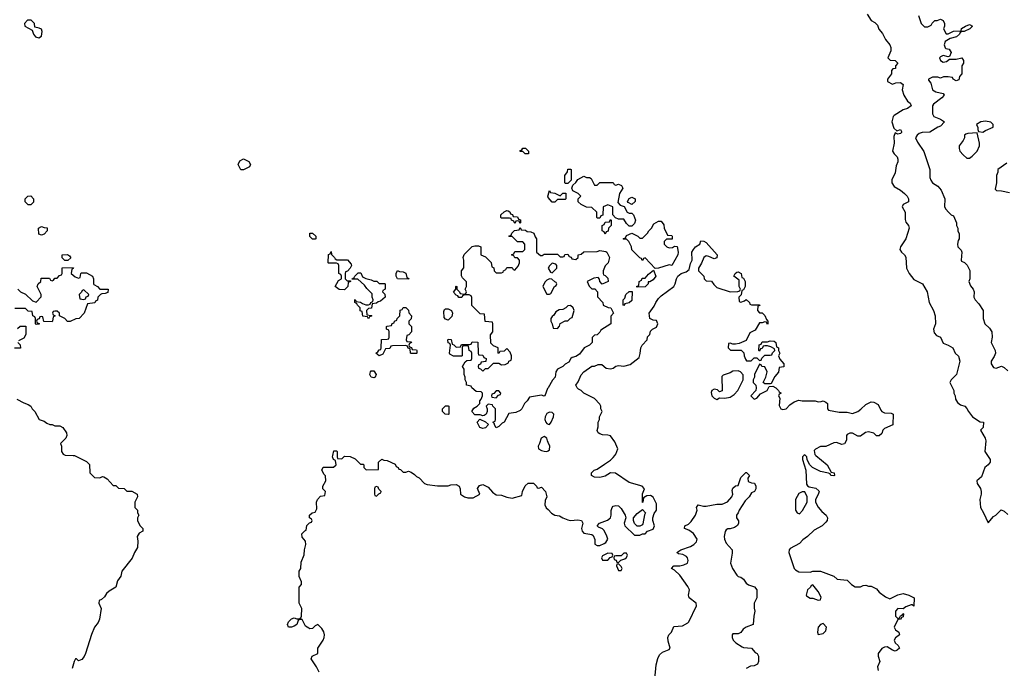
# Model space of a CAD drawing. Header units: inches. Extents: x 2601682 to 2755810, y 449311 to 584050.
# Tile 210 of 256: x 2636027 to 2643431, y 518399 to 523278. Entities that reach past the tile are written whole.
import ezdxf

# ---------------------------------------------------------------- set-up
doc = ezdxf.new("R2010")
doc.units = ezdxf.units.IN
doc.header["$MEASUREMENT"] = 0
for name, color, linetype in [('C6531', 7, 'Continuous'), ('C6532', 7, 'Continuous'), ('C6541', 7, 'Continuous'), ('C6542', 7, 'Continuous')]:
    doc.layers.add(name, color=color, linetype=linetype)

msp = doc.modelspace()

# ---------------------------------------------------------------- linework, layer by layer
at = {"layer": 'C6531', "color": 2, "elevation": 30}
for points in [[(2636428, 520000), (2636439.6, 519999.6), (2636530, 519954), (2636551.6, 519931.6), (2636554, 519870), (2636590, 519834), (2636630, 519832), (2636650, 519842), (2636659.6, 519839.6), (2636683.6, 519823.6), (2636730, 519774), (2636750, 519774), (2636770, 519754), (2636811.6, 519751.6), (2636832.7, 519732.7), (2636870, 519732), (2636911.3, 519710), (2636912, 519690), (2636894, 519650), (2636894, 519610), (2636914, 519590), (2636914, 519570), (2636922, 519550), (2636912, 519530), (2636912, 519510), (2636930, 519474), (2636954, 519450), (2636952, 519430), (2636925.4, 519414.6), (2636911.3, 519390), (2636916.3, 519356.3), (2636912.5, 519307.5), (2636890.8, 519270), (2636873.2, 519226.8), (2636796, 519130), (2636786.4, 519093.6), (2636763.5, 519056.5), (2636751, 519010), (2636700.7, 518979.3), (2636678.8, 518961.2), (2636663.6, 518936.4), (2636642, 518918), (2636624.7, 518910), (2636622, 518890), (2636638.8, 518850), (2636627.7, 518770), (2636616.1, 518743.9), (2636590, 518708.7), (2636566, 518654), (2636523, 518510), (2636512.3, 518487.7), (2636493.4, 518466.6), (2636470, 518455.3), (2636455.3, 518470), (2636446, 518470), (2636436, 518450), (2636422, 518398)], [(2638278, 518370), (2638258, 518410), (2638218, 518470), (2638226, 518490), (2638268, 518512), (2638268, 518550), (2638308.7, 518610), (2638315.3, 518630), (2638319, 518650), (2638312.9, 518672.9), (2638298.6, 518698.6), (2638270, 518728), (2638250, 518718), (2638230, 518698), (2638210, 518695.3), (2638200.2, 518700.2), (2638176.4, 518716.4), (2638150, 518766), (2638130, 518766), (2638122, 518758), (2638112, 518730), (2638090, 518715.3), (2638071, 518709), (2638049.4, 518709.4), (2638042, 518730), (2638048, 518750), (2638070, 518772), (2638090, 518778), (2638110, 518772), (2638127.3, 518772.7), (2638142, 518778), (2638147.3, 518792.7), (2638148, 518850), (2638128, 518890), (2638128, 519010), (2638146, 519030), (2638146, 519050), (2638128.9, 519088.9), (2638128.7, 519130), (2638142, 519150), (2638143.1, 519196.9), (2638167.3, 519252.7), (2638168, 519290), (2638178, 519330), (2638176.4, 519356.4), (2638150, 519386), (2638148, 519410), (2638170, 519434), (2638182, 519438), (2638187.3, 519472.7), (2638207.3, 519492.7), (2638222, 519498), (2638226, 519510), (2638222, 519522), (2638206, 519530), (2638206, 519550), (2638226, 519570), (2638250, 519574), (2638260.4, 519599.6), (2638258, 519650), (2638266, 519670), (2638290, 519694), (2638322, 519698), (2638326, 519730), (2638306, 519750), (2638306, 519770), (2638328, 519810), (2638327.3, 519847.3), (2638316.4, 519856.4), (2638298, 519890), (2638308.4, 519911.6), (2638387.3, 519912.7), (2638406, 519930), (2638402, 519962), (2638386, 519970), (2638378, 519990), (2638380.7, 520000)], [(2638414, 520000), (2638414, 519990), (2638418, 519978), (2638450, 519974), (2638470, 519994), (2638511.6, 519991.6), (2638550, 519974), (2638590, 519934), (2638610, 519934), (2638614, 519930), (2638614, 519910), (2638632.7, 519892.7), (2638726, 519894), (2638726, 519950), (2638750, 519971.3), (2638764.7, 519964.7), (2638790, 519962), (2638850, 519934), (2638858, 519918), (2638874, 519910), (2638878, 519898), (2638890, 519894), (2638910, 519874), (2638930, 519874), (2638950, 519882), (2638970, 519874), (2638996.9, 519856.9), (2639010, 519842), (2639030, 519832), (2639072, 519790), (2639090, 519781), (2639170, 519771), (2639250, 519771), (2639270, 519778.8), (2639310, 519781), (2639331.3, 519770), (2639338, 519750), (2639342, 519710), (2639372, 519690), (2639397.2, 519682.8), (2639437.2, 519682.8), (2639486, 519710), (2639468.4, 519751.6), (2639484.7, 519775.3), (2639510, 519782), (2639550, 519762), (2639583.5, 519723.5), (2639610, 519704.7), (2639650, 519701), (2639690, 519686), (2639730, 519678), (2639802, 519698), (2639808, 519730), (2639828.9, 519771.1), (2639850, 519792), (2639890, 519792), (2639914, 519770), (2639918, 519758), (2639930, 519754), (2639950, 519762), (2639982, 519730), (2639991, 519690), (2639978.8, 519661.2), (2639976, 519630), (2639986.8, 519606.8), (2640000, 519592.7)]]:
    msp.add_lwpolyline(points, dxfattribs=at)
msp.add_lwpolyline([(2638710, 519766), (2638698, 519762), (2638694, 519750), (2638694, 519710), (2638698, 519698), (2638710, 519694), (2638727.3, 519712.7), (2638742, 519718), (2638746, 519730), (2638727.3, 519747.3), (2638722, 519762)], close=True, dxfattribs=at)
at = {"layer": 'C6532', "color": 2}
for points, elevation in [([(2636114, 523274), (2636086.4, 523273.6), (2636062, 523250), (2636064.7, 523230), (2636119.8, 523199.8), (2636131, 523170), (2636146.8, 523150), (2636170, 523141), (2636190, 523154), (2636195.3, 523190), (2636190, 523206), (2636174.6, 523214.6), (2636142, 523222), (2636138, 523250)], 34), ([(2639850, 522268), (2639828.4, 522268.4), (2639810, 522286), (2639790, 522286), (2639788.4, 522291.6), (2639802, 522298), (2639810, 522312), (2639830, 522312), (2639854, 522290), (2639854, 522270)], 30), ([(2637710, 522148.7), (2637688.9, 522148.9), (2637668.7, 522190), (2637683.1, 522216.9), (2637710, 522231.3), (2637750, 522211.3), (2637762, 522190), (2637754, 522170)], 30), ([(2636090, 521886), (2636068.4, 521908.4), (2636068.4, 521931.6), (2636088.4, 521951.6), (2636110, 521952), (2636132, 521930), (2636130, 521906), (2636110, 521886)], 30), ([(2639790, 521746), (2639782, 521762), (2639770, 521766), (2639758, 521762), (2639750, 521746), (2639742, 521762), (2639726, 521770), (2639722, 521782), (2639710, 521786), (2639650, 521786), (2639646, 521790), (2639646, 521810), (2639670, 521834), (2639690, 521842), (2639699.6, 521839.6), (2639712.7, 521832.7), (2639718, 521818), (2639732.7, 521812.7), (2639738, 521798), (2639770, 521794), (2639778, 521778), (2639792.7, 521772.7), (2639794, 521750)], 30), ([(2636190, 521658), (2636170, 521666), (2636168.9, 521711.1), (2636190, 521722), (2636210, 521714), (2636232.7, 521712.7), (2636234, 521690), (2636210, 521666)], 30), ([(2638250, 521628), (2638228.4, 521628.4), (2638210, 521646), (2638208.9, 521671.1), (2638230, 521672), (2638254, 521650), (2638254, 521630)], 30), ([(2636390, 521466), (2636367.3, 521467.3), (2636347.3, 521487.3), (2636346, 521510), (2636387.3, 521512.7), (2636402, 521502), (2636412, 521488)], 30), ([(2638490, 521314), (2638514, 521314), (2638514, 521310), (2638498, 521302), (2638494, 521270), (2638470, 521246), (2638428.4, 521248.4), (2638398, 521270), (2638423.1, 521316.9), (2638446, 521330), (2638446, 521350), (2638442, 521362), (2638426, 521370), (2638426, 521430), (2638422, 521442), (2638410, 521446), (2638350, 521446), (2638346, 521450), (2638348.4, 521511.6), (2638362, 521518), (2638370, 521534), (2638372.7, 521512.7), (2638394, 521490), (2638398, 521478), (2638412.7, 521472.7), (2638491.1, 521471.1), (2638519.6, 521439.6), (2638522, 521430), (2638511.6, 521408.4), (2638492.7, 521387.3), (2638478, 521382), (2638474, 521370), (2638474, 521330)], 30), ([(2638950, 521326), (2638868, 521328), (2638858, 521350), (2638858, 521370), (2638867.3, 521392.7), (2638883.6, 521383.6), (2638910, 521382), (2638931.1, 521371.1), (2638938, 521338), (2638952, 521332)], 30), ([(2638730, 521294), (2638770, 521294), (2638774, 521290), (2638774, 521250), (2638758, 521242), (2638754, 521230), (2638772.7, 521212.7), (2638774, 521190), (2638739.6, 521160.4), (2638723.6, 521156.4), (2638710, 521146), (2638678, 521142), (2638672.7, 521107.3), (2638650, 521106), (2638634, 521090), (2638638, 521058), (2638670, 521054), (2638674, 521050), (2638658, 521042), (2638650, 521028), (2638642, 521042), (2638607.3, 521047.3), (2638602, 521082), (2638588.4, 521088.4), (2638586, 521110), (2638566, 521130), (2638562, 521142), (2638546, 521150), (2638546, 521170), (2638550, 521174), (2638558, 521158), (2638590, 521154), (2638603.6, 521143.6), (2638630, 521134), (2638650, 521134), (2638662, 521138), (2638668, 521152), (2638682, 521158), (2638686, 521170), (2638678, 521190), (2638676.4, 521216.4), (2638636.4, 521256.4), (2638620.4, 521280.4), (2638570, 521326), (2638526, 521326), (2638526, 521330), (2638542, 521338), (2638546, 521350), (2638572.7, 521372.7), (2638592.7, 521372.7), (2638604.7, 521344.7), (2638630, 521331.3), (2638670, 521322), (2638690, 521312), (2638711.6, 521311.6)], 30), ([(2636510, 521246), (2636498, 521242), (2636492.7, 521227.3), (2636474, 521210), (2636478, 521178), (2636510, 521174), (2636522, 521178), (2636527.3, 521192.7), (2636542, 521198), (2636546, 521210)], 30), ([(2638970, 520766), (2638966, 520770), (2638962, 520802), (2638948, 520808), (2638942, 520822), (2638927.3, 520827.3), (2638830, 520826), (2638818, 520822), (2638810, 520806), (2638778, 520802), (2638756.9, 520763.1), (2638730, 520748.7), (2638706, 520770), (2638720.4, 520779.6), (2638730, 520794), (2638742, 520798), (2638746, 520810), (2638747.3, 520872.7), (2638790, 520874), (2638802, 520878), (2638806, 520890), (2638806, 520930), (2638802, 520942), (2638786, 520950), (2638786, 520970), (2638790, 520974), (2638822, 520978), (2638827.3, 520992.7), (2638842, 520998), (2638846, 521010), (2638862, 521018), (2638866, 521030), (2638886, 521050), (2638887.3, 521092.7), (2638902, 521098), (2638910, 521114), (2638930, 521114), (2638950, 521094), (2638952.7, 521072.7), (2638972, 521050), (2638971.6, 521028.4), (2638954, 521010), (2638954, 520990), (2638974, 520970), (2638974, 520930), (2638952.7, 520907.3), (2638938, 520902), (2638934, 520870), (2638938, 520858), (2638970, 520854), (2638974, 520850), (2638958, 520842), (2638954, 520830), (2638958, 520818), (2638972, 520812), (2638978, 520798), (2639010, 520794), (2639014, 520790), (2639014, 520770), (2639010, 520766)], 30), ([(2639250, 521018), (2639230, 521026), (2639218, 521038), (2639216.4, 521083.6), (2639222, 521098), (2639230, 521102), (2639250, 521102), (2639274, 521090), (2639282, 521070), (2639275.3, 521044.7)], 30), ([(2638690, 520585.1), (2638670, 520589.6), (2638659.5, 520610), (2638664, 520630), (2638670, 520636), (2638690, 520636), (2638707.3, 520610), (2638698.8, 520590)], 30), ([(2639630, 520486), (2639610, 520486), (2639592.7, 520467.3), (2639578, 520462), (2639574, 520450), (2639578, 520438), (2639610, 520434), (2639627.3, 520452.7), (2639642, 520458), (2639646, 520470)], 30), ([(2639250, 520308), (2639226, 520310), (2639206, 520330), (2639206, 520350), (2639230, 520374), (2639250, 520374), (2639254, 520370), (2639254, 520310)], 30), ([(2639510, 520204), (2639488, 520210), (2639468, 520250), (2639487.3, 520272.7), (2639530, 520254), (2639552.7, 520232.7), (2639530, 520209)], 30)]:
    msp.add_lwpolyline(points, close=True, dxfattribs=dict(at, elevation=elevation))
for points, elevation in [([(2640000, 521942), (2639998, 521950), (2640000, 521957.3)], 30), ([(2640000, 520508), (2639997.1, 520502.9), (2639976, 520450), (2639970, 520445.2), (2639950, 520454), (2639861, 520439), (2639842, 520410), (2639822, 520390), (2639802, 520350), (2639790, 520338), (2639756.9, 520323.1), (2639704.7, 520315.3), (2639671.3, 520250), (2639656, 520244), (2639630, 520218), (2639610, 520208.7), (2639598, 520230), (2639598, 520238), (2639586, 520250), (2639602, 520258), (2639606, 520270), (2639606, 520350), (2639586, 520370), (2639582, 520382), (2639550, 520386), (2639534, 520370), (2639542, 520350), (2639542, 520330), (2639534, 520310), (2639519.6, 520300.4), (2639510, 520298), (2639490, 520306), (2639450, 520306), (2639428, 520330), (2639443.1, 520356.9), (2639466, 520370), (2639486, 520390), (2639486, 520410), (2639496.4, 520423.6), (2639506, 520450), (2639506, 520470), (2639498, 520478), (2639460.4, 520480.4), (2639426, 520510), (2639422, 520522), (2639388, 520528), (2639388, 520550), (2639378, 520570), (2639378, 520590), (2639368.7, 520610), (2639368.4, 520648.4), (2639358, 520670), (2639376.4, 520703.6), (2639390, 520714), (2639422, 520718), (2639426, 520730), (2639426, 520770), (2639422, 520782), (2639406, 520790), (2639402, 520822), (2639390, 520826), (2639358, 520822), (2639354, 520810), (2639354, 520750), (2639350, 520746), (2639288.4, 520748.4), (2639262, 520762), (2639258, 520770), (2639266, 520830), (2639262, 520842), (2639248.4, 520848.4), (2639246, 520870), (2639250, 520874), (2639272, 520872), (2639278, 520838), (2639292.7, 520832.7), (2639310, 520814), (2639342, 520818), (2639350, 520834), (2639410, 520834), (2639422, 520838), (2639430, 520854), (2639472.7, 520852.7), (2639474, 520770), (2639478, 520758), (2639510, 520754), (2639518, 520738), (2639534, 520730), (2639532.7, 520707.3), (2639498, 520702), (2639492.7, 520687.3), (2639478, 520682), (2639474, 520670), (2639478, 520658), (2639492.7, 520652.7), (2639510, 520634), (2639530, 520654), (2639550, 520654), (2639590, 520694), (2639630, 520694), (2639650, 520682), (2639676.4, 520683.6), (2639702, 520698), (2639706, 520710), (2639722, 520718), (2639726, 520730), (2639726, 520750), (2639716.4, 520776.4), (2639690, 520806), (2639670, 520786), (2639638, 520782), (2639630, 520766), (2639626, 520770), (2639626, 520810), (2639590, 520826), (2639570, 520846), (2639567.3, 520907.3), (2639586, 520930), (2639586, 520990), (2639582, 521002), (2639527.3, 521007.3), (2639522, 521062), (2639490, 521066), (2639427.3, 521127.3), (2639427.3, 521187.3), (2639422, 521202), (2639407.3, 521207.3), (2639372.7, 521207.3), (2639358, 521202), (2639351.6, 521188.4), (2639330, 521188), (2639322, 521202), (2639310, 521206), (2639288, 521228), (2639306, 521250), (2639306, 521270), (2639310, 521274), (2639314, 521270), (2639314, 521250), (2639334, 521230), (2639338, 521218), (2639370, 521214), (2639382, 521218), (2639386, 521230), (2639378, 521250), (2639388, 521270), (2639387.3, 521307.3), (2639356.4, 521336.4), (2639348.4, 521351.6), (2639348, 521390), (2639367.3, 521412.7), (2639368, 521470), (2639362, 521490), (2639368.7, 521511.3), (2639429.1, 521570.9), (2639450, 521578), (2639476.9, 521576.9), (2639494, 521570), (2639494, 521510), (2639530, 521494), (2639572.7, 521452.7), (2639578, 521418), (2639592.7, 521412.7), (2639594, 521390), (2639610, 521374), (2639650, 521374), (2639662, 521378), (2639666, 521390), (2639682, 521398), (2639690, 521414), (2639730, 521414), (2639738, 521398), (2639750, 521394), (2639776.4, 521423.6), (2639786, 521450), (2639786, 521470), (2639770, 521486), (2639750, 521486), (2639742, 521502), (2639726, 521510), (2639742, 521518), (2639750, 521534), (2639810, 521534), (2639826, 521550), (2639826, 521590), (2639810, 521606), (2639770, 521606), (2639730, 521646), (2639710, 521646), (2639706, 521650), (2639722, 521658), (2639727.3, 521672.7), (2639747.3, 521692.7), (2639782, 521698), (2639790, 521714), (2639798, 521698), (2639830, 521694), (2639843.6, 521683.6), (2639870, 521682), (2639892.7, 521672.7), (2639903.6, 521643.6), (2639914, 521630), (2639914, 521530), (2639943.6, 521503.6), (2639956.4, 521503.6), (2639970, 521514), (2640000, 521514)], 30), ([(2636014, 521250), (2636034, 521230), (2636070, 521214), (2636123.6, 521163.6), (2636150, 521154), (2636187.3, 521192.7), (2636188, 521210), (2636158, 521270), (2636166, 521290), (2636186, 521310), (2636187.3, 521332.7), (2636250, 521334), (2636258, 521318), (2636270, 521314), (2636282, 521318), (2636290, 521334), (2636310, 521334), (2636327.3, 521352.7), (2636342, 521358), (2636346, 521370), (2636346, 521410), (2636350, 521414), (2636432.7, 521412.7), (2636430, 521406), (2636418, 521402), (2636414, 521370), (2636443.6, 521343.6), (2636470, 521334), (2636482, 521338), (2636486, 521370), (2636490, 521374), (2636530, 521374), (2636574, 521350), (2636582, 521330), (2636582, 521290), (2636585.4, 521285.4), (2636610.9, 521270.9), (2636630, 521252), (2636692, 521250), (2636690, 521226), (2636670, 521218), (2636643.6, 521216.4), (2636634, 521210), (2636614, 521190), (2636612.7, 521167.3), (2636598, 521162), (2636592.7, 521147.3), (2636538, 521142), (2636512, 521070), (2636474, 521030), (2636450, 521028), (2636407.3, 521007.3), (2636387.3, 521007.3), (2636366, 521030), (2636326, 521050), (2636326, 521070), (2636310, 521086), (2636290, 521086), (2636278, 521082), (2636274, 521070), (2636278, 521058), (2636294, 521050), (2636278, 521042), (2636274, 521010), (2636270, 521006), (2636207.3, 521007.3), (2636202, 521042), (2636190, 521046), (2636178, 521042), (2636172.7, 521027.3), (2636158, 521022), (2636154, 521010), (2636158, 520998), (2636172.7, 520992.7), (2636172.7, 520987.3), (2636150, 520986), (2636146, 520990), (2636146, 521030), (2636142, 521042), (2636126, 521050), (2636122, 521082), (2636090, 521086), (2636070, 521106), (2635990, 521106)], 30), ([(2640000, 521323), (2639990, 521318), (2639976.9, 521303.1), (2639962, 521270), (2639990, 521214), (2640000, 521214)], 30), ([(2636010, 520954), (2636030, 520974), (2636072, 520972), (2636074, 520910), (2636056.9, 520883.1), (2636018, 520862)], 30), ([(2636014, 520850), (2636031.6, 520831.6), (2636032.7, 520807.3), (2635987.3, 520807.3)], 30), ([(2636004.7, 520424.7), (2636056.9, 520396.9), (2636090, 520384.7), (2636110.7, 520370.7), (2636122, 520350), (2636142, 520330), (2636174, 520270), (2636210, 520258), (2636230, 520242), (2636252.7, 520232.7), (2636270, 520232), (2636290, 520222), (2636330, 520222), (2636351.6, 520211.6), (2636378, 520170), (2636382, 520150), (2636374, 520130), (2636334, 520090), (2636342, 520070), (2636342, 520030), (2636354, 520010), (2636370, 520002), (2636428, 520000)], 30), ([(2640000, 520320.2), (2639990, 520315.1), (2639978.4, 520290), (2639977, 520270), (2639982.6, 520250), (2639990, 520240.4), (2640000, 520236.9)], 34), ([(2640000, 520098.7), (2639994.7, 520110), (2639991.1, 520130), (2639970, 520143.7), (2639948, 520130), (2639936.3, 520090), (2639925.5, 520070), (2639927.3, 520050), (2639950, 520037.1), (2639970, 520032), (2639990, 520030.4), (2640000, 520036.2)], 34), ([(2638380.7, 520000), (2638390, 520034), (2638410, 520034), (2638414, 520030), (2638414, 520000)], 30)]:
    msp.add_lwpolyline(points, dxfattribs=dict(at, elevation=elevation))
at = {"layer": 'C6541', "color": 2}
for points, elevation in [([(2640000, 519592.7), (2640025.4, 519565.4), (2640050, 519551.3), (2640086.4, 519546.4), (2640112, 519530), (2640150, 519516), (2640170, 519511.3), (2640224.7, 519515.3), (2640251.3, 519510), (2640261, 519490), (2640251, 519450), (2640256, 519430), (2640270, 519416), (2640330, 519404.7), (2640338.8, 519398.8), (2640351, 519369), (2640352, 519332), (2640370, 519322), (2640390, 519322), (2640423.1, 519336.9), (2640434.6, 519345.4), (2640448.7, 519370), (2640440.2, 519400.2), (2640418.6, 519438.6), (2640410, 519448.7), (2640380.4, 519460.4), (2640368.7, 519470), (2640388, 519490), (2640446.3, 519513.7), (2640468.7, 519530), (2640474, 519550), (2640474.6, 519585.4), (2640482, 519610), (2640490, 519618), (2640510, 519624.7), (2640530, 519621), (2640550, 519601), (2640581, 519550), (2640584.7, 519530), (2640571.3, 519490), (2640578, 519470), (2640650, 519402), (2640690, 519402), (2640710, 519412), (2640730, 519412), (2640749, 519431), (2640790, 519446), (2640801.2, 519470), (2640789.2, 519510), (2640789, 519531), (2640797.2, 519562.8), (2640815.3, 519590), (2640816.4, 519636.4), (2640790, 519686), (2640770, 519698), (2640743.6, 519696.4), (2640718, 519682), (2640714, 519650), (2640710, 519646), (2640709.1, 519710.9), (2640726, 519750), (2640708.4, 519768.4), (2640610, 519797.2), (2640506.3, 519866.3), (2640470, 519869.2), (2640430, 519845.2), (2640390, 519834), (2640350, 519838), (2640328, 519850), (2640328, 519870), (2640348, 519890), (2640370, 519898), (2640425.6, 519934.4), (2640470, 519966), (2640490, 519986), (2640501, 520000)], 30), ([(2641924, 520000), (2641914, 519990), (2641914, 519970), (2641938, 519890), (2641944.7, 519784.7), (2641951.6, 519771.6), (2641963.6, 519763.6), (2642014.4, 519754.4), (2642035.3, 519735.3), (2642038, 519730), (2642030, 519706), (2642012, 519670), (2642012, 519650), (2642031.1, 519611.1), (2642058, 519578), (2642092, 519550), (2642102, 519530), (2642098, 519510), (2642090, 519498), (2642062, 519470), (2642002, 519438), (2641951.3, 519390), (2641915.3, 519364.7), (2641890, 519338), (2641819.6, 519300.4), (2641812, 519290), (2641811.3, 519270), (2641852, 519150), (2641859.6, 519139.6), (2641885.4, 519125.4), (2641970, 519122), (2641990, 519131), (2642050, 519130.8), (2642150, 519091.3), (2642174, 519070), (2642250, 519062), (2642282, 519030), (2642310, 519012), (2642350, 519012), (2642370, 519022), (2642390, 519024.7), (2642410, 519018), (2642430, 519018), (2642470, 518998), (2642490, 518971.3), (2642536.9, 518936.9), (2642570, 518922), (2642630, 518951), (2642670, 518961), (2642714, 518950), (2642752, 518930), (2642750, 518868), (2642738, 518878), (2642730, 518878), (2642690, 518862), (2642670, 518846), (2642630, 518848), (2642612, 518830), (2642612.7, 518792.7), (2642630, 518774), (2642642, 518778), (2642650, 518794), (2642662, 518798), (2642667.3, 518812.7), (2642672, 518810), (2642670, 518786), (2642658, 518782), (2642650, 518768), (2642630, 518766), (2642602, 518710), (2642612, 518690), (2642638, 518670), (2642642, 518650), (2642611.6, 518628.4), (2642602, 518610), (2642611.3, 518590), (2642632, 518570), (2642642, 518550), (2642625.4, 518534.6), (2642610, 518529.2), (2642590, 518535.3), (2642550, 518562), (2642530, 518559), (2642510.9, 518549.1), (2642482, 518510), (2642482, 518490), (2642496, 518450), (2642478, 518410), (2642482, 518382)], 30), ([(2642014.2, 520000), (2642098, 519930), (2642130, 519874), (2642152, 519870), (2642154, 519850), (2642150, 519846), (2642126, 519850), (2642122, 519862), (2642108, 519868), (2642050, 519879), (2641989, 519909), (2641968.7, 519928.7), (2641947.3, 519967.3), (2641946, 519990), (2641936, 520000)], 30), ([(2643304.7, 520000), (2643324.7, 519970), (2643324.7, 519950), (2643310.7, 519929.3), (2643284.7, 519910), (2643259.8, 519840.2), (2643224.7, 519810), (2643226, 519790), (2643250.7, 519750.7), (2643256, 519730), (2643256, 519710), (2643246.8, 519670), (2643250.8, 519610), (2643274.8, 519570), (2643310, 519494), (2643350, 519542), (2643368.4, 519551.6), (2643408.4, 519591.6), (2643430, 519582), (2643456.9, 519556.9)], 34), ([(2640802, 518318), (2640814.2, 518425.8), (2640826.3, 518473.7), (2640839.3, 518500.7), (2640860.2, 518519.8), (2640910, 518542), (2640918, 518550), (2640903.1, 518603.1), (2640902, 518630), (2640908.7, 518650), (2640928, 518670), (2640946, 518714), (2641010, 518718.8), (2641050, 518741), (2641059, 518750), (2641117.2, 518870), (2641113.2, 518890), (2641062, 518930), (2641055.3, 518950), (2641064, 518990), (2641050, 519015.3), (2640990, 519099), (2640950, 519138), (2640928, 519150), (2640946, 519170), (2640949, 519171), (2640991.1, 519171.1), (2641022, 519178), (2641048, 519190), (2641054, 519210), (2641048.7, 519230), (2641040.2, 519240.2), (2641014.6, 519254.6), (2640980.4, 519260.4), (2640968, 519270), (2640998, 519290), (2641070, 519314.8), (2641095.3, 519330), (2641115.3, 519350), (2641122, 519370), (2641092.9, 519412.9), (2641058, 519438), (2641026, 519450), (2641028, 519470), (2641056, 519484), (2641076.5, 519503.5), (2641108.7, 519550), (2641122, 519590), (2641115.3, 519610), (2641128, 519630), (2641170, 519618.8), (2641190, 519618.8), (2641270, 519633.4), (2641310, 519634.8), (2641350, 519651), (2641382, 519690), (2641388.7, 519710), (2641384, 519736), (2641390, 519754), (2641410, 519772), (2641430, 519774), (2641450, 519834), (2641488.4, 519871.6), (2641491.6, 519871.6), (2641514, 519850), (2641502, 519830), (2641505.4, 519805.4), (2641530, 519794), (2641551.6, 519791.6), (2641562, 519770), (2641562, 519750), (2641552, 519730), (2641530, 519718), (2641512, 519690), (2641482, 519658), (2641436, 519590), (2641430.7, 519569.3), (2641418, 519550), (2641418, 519530), (2641431.6, 519508.4), (2641432, 519490), (2641425.4, 519474.6), (2641402, 519458), (2641368.7, 519448.7), (2641351.3, 519448.7), (2641339.6, 519440.4), (2641331.3, 519428.7), (2641324.7, 519390), (2641326, 519370), (2641339.8, 519339.8), (2641384.7, 519290), (2641385.4, 519265.4), (2641371, 519190), (2641386, 519150), (2641419.8, 519099.8), (2641430.9, 519090.9), (2641450, 519086), (2641470, 519071), (2641490, 519041), (2641507.9, 519027.9), (2641553.4, 519013.4), (2641571.1, 518988.9), (2641571, 518930), (2641551.1, 518888.9), (2641551.1, 518851.1), (2641556, 518830), (2641547.5, 518792.5), (2641542, 518730), (2641490.7, 518709.3), (2641466.8, 518693.2), (2641450, 518668), (2641430, 518658), (2641390, 518658), (2641384.7, 518650), (2641384.7, 518630), (2641392, 518610), (2641412, 518590), (2641459.8, 518559.8), (2641470, 518554.8), (2641530.9, 518550.9), (2641558, 518518), (2641572, 518510), (2641582, 518490), (2641582, 518450), (2641574, 518430), (2641550, 518418), (2641523.6, 518416.4), (2641490, 518398)], 26)]:
    msp.add_lwpolyline(points, dxfattribs=dict(at, elevation=elevation))
at = {"layer": 'C6541', "color": 2, "elevation": 30}
for points in [[(2641930, 519726), (2641910, 519726), (2641885.4, 519714.6), (2641862, 519670), (2641862, 519590), (2641874, 519570), (2641890, 519562), (2641913.6, 519586.4), (2641948, 519650), (2641948, 519690)], [(2640670, 519468), (2640649.1, 519489.1), (2640642, 519510), (2640642, 519530), (2640670, 519564.7), (2640710, 519594), (2640732, 519570), (2640725.4, 519554.6), (2640714, 519486), (2640710, 519478), (2640690, 519468)], [(2640450, 519266), (2640410, 519246), (2640402, 519230), (2640410, 519214), (2640450, 519214), (2640467.3, 519232.7), (2640482, 519238), (2640486, 519250), (2640482, 519262)], [(2640590, 519266), (2640570, 519266), (2640550, 519246), (2640510, 519246), (2640498, 519242), (2640494, 519230), (2640498, 519218), (2640512.7, 519212.7), (2640518, 519198), (2640530, 519194), (2640547.3, 519212.7), (2640576.4, 519223.6), (2640590, 519234), (2640598, 519250)], [(2640530, 519186), (2640518, 519182), (2640514, 519170), (2640530, 519134), (2640550, 519134), (2640558, 519150), (2640550, 519166)], [(2641990, 519026), (2641978, 519022), (2641974, 519010), (2641951.1, 518988.9), (2641941, 518950), (2641944.5, 518944.5), (2641970, 518926.8), (2641990, 518926), (2642030, 518912), (2642050, 518914), (2642054.6, 518934.6), (2642030, 518978)], [(2642070, 518735.3), (2642050, 518728.7), (2642031.3, 518710), (2642026, 518670), (2642030, 518654), (2642070, 518662), (2642090, 518682), (2642094, 518710)]]:
    msp.add_lwpolyline(points, close=True, dxfattribs=at)
at = {"layer": 'C6542', "color": 2}
for points, elevation in [([(2642399.8, 523319.8), (2642430.9, 523270.9), (2642457.3, 523257.3), (2642476.3, 523236.3), (2642487.3, 523207.3), (2642515.3, 523175.3), (2642538, 523130), (2642571.3, 523090), (2642578, 523070), (2642576.9, 523043.1), (2642554, 522990), (2642572.7, 522972.7), (2642610, 522972), (2642631.3, 522950), (2642614, 522930), (2642614, 522910), (2642592.7, 522907.3), (2642583.6, 522896.4), (2642582, 522870), (2642552, 522830), (2642552.7, 522812.7), (2642590, 522792), (2642616.4, 522803.6), (2642650, 522804.7), (2642670, 522791.3), (2642662, 522750), (2642676, 522710), (2642704, 522664), (2642722, 522650), (2642731.3, 522630), (2642702, 522610), (2642670, 522599), (2642602, 522558), (2642596, 522550), (2642586, 522510), (2642601, 522461), (2642622, 522442), (2642650, 522451), (2642658, 522438), (2642658, 522430), (2642650, 522422), (2642630, 522418), (2642610, 522426), (2642599.6, 522400.4), (2642602.8, 522350), (2642591.3, 522290), (2642602, 522270), (2642625.4, 522245.4), (2642631, 522230), (2642631, 522210), (2642618, 522178), (2642610, 522126), (2642585.4, 522074.6), (2642586, 522050), (2642603.5, 522023.5), (2642650, 521996), (2642681, 521970), (2642701, 521950), (2642711.3, 521930), (2642710, 521908), (2642671.6, 521888.4), (2642662, 521870), (2642684.7, 521830), (2642685.4, 521774.6), (2642690, 521754), (2642711.3, 521730), (2642716, 521710), (2642690.7, 521629.3), (2642651.3, 521570), (2642644.7, 521550), (2642658, 521530), (2642681, 521510), (2642690.7, 521490.7), (2642696, 521410), (2642716, 521370), (2642750, 521322.8), (2642816, 521290), (2642850.5, 521230.5), (2642866.8, 521150), (2642898, 521090), (2642911.1, 521051.1), (2642914, 520990), (2642898, 520950), (2642903.5, 520923.5), (2642922, 520902), (2642952, 520890), (2642970, 520844.7), (2643010, 520831), (2643044.7, 520810), (2643062, 520770), (2643086, 520746), (2643096, 520710), (2643070.8, 520610), (2643031.3, 520570), (2643021, 520550), (2643051.3, 520490), (2643052, 520470), (2643062, 520450), (2643063.6, 520423.6), (2643079.6, 520399.6), (2643102, 520382), (2643134, 520370), (2643150, 520354), (2643162, 520330), (2643192, 520290), (2643250, 520252), (2643274, 520250), (2643271.3, 520210), (2643252, 520190), (2643286.8, 520130), (2643291, 520110), (2643284.7, 520030), (2643304.7, 520000)], 34), ([(2642784.7, 523310), (2642806, 523250), (2642830, 523224.7), (2642856.4, 523223.6), (2642882, 523238), (2642887.3, 523252.7), (2642908.4, 523271.6), (2642927.3, 523272.7), (2642950, 523282), (2642971.1, 523271.1), (2642982, 523250), (2642982, 523230), (2642974, 523210), (2642992.7, 523172.7), (2643010, 523172), (2643049.3, 523190.7), (2643106, 523194), (2643109.1, 523210.9), (2643138, 523230), (2643170, 523241), (2643191.3, 523230), (2643170.5, 523209.5), (2643130, 523188.7), (2643112, 523188), (2643098, 523182), (2643094, 523170), (2643071.6, 523148.4), (2643023.6, 523136.4), (2642986.8, 523113.2), (2642978, 523090), (2642986.4, 523066.4), (2642990, 523062), (2643016, 523056), (2643032, 523030), (2643018, 523002), (2643010, 522998), (2642970, 523008), (2642950, 522998), (2642944.7, 522990), (2642952, 522970), (2642970, 522958), (2642996, 522964), (2643018, 522982), (2643070, 522981), (2643112, 522990), (2643124.7, 522970), (2643124.7, 522950), (2643112, 522930), (2643112, 522870), (2643094, 522850), (2643090, 522826), (2643070, 522818), (2643046, 522830), (2643042, 522842), (2643010, 522848), (2642972.7, 522847.3), (2642950, 522838), (2642930, 522846), (2642890, 522846), (2642862, 522830), (2642862, 522822), (2642879.6, 522799.6), (2642892, 522750), (2642915.3, 522735.3), (2642970, 522722), (2642978, 522710), (2642962, 522690), (2642898, 522642), (2642891, 522630), (2642891.1, 522591.1), (2642892, 522570), (2642902, 522550), (2642950.7, 522530.7), (2642982, 522510), (2642950, 522476), (2642930, 522469.4), (2642870, 522433.2), (2642814, 522430), (2642790, 522420.9), (2642774.8, 522410), (2642764, 522390), (2642778, 522358), (2642826.4, 522286.4), (2642871.3, 522150), (2642871.6, 522091.6), (2642878, 522070), (2642892, 522050), (2642930, 522024.7), (2642955.9, 521995.9), (2642984.7, 521930), (2642982, 521870), (2642990, 521854), (2643012, 521830), (2643031.1, 521811.1), (2643050, 521802), (2643072, 521750), (2643072, 521730), (2643082, 521710), (2643082, 521690), (2643091.6, 521668.4), (2643092, 521630), (2643083.6, 521616.4), (2643078, 521590), (2643082, 521570), (2643105.4, 521545.4), (2643111.3, 521530), (2643106, 521470), (2643110, 521462), (2643130.9, 521450.9), (2643151.1, 521431.1), (2643171.6, 521391.6), (2643171.3, 521330), (2643164.7, 521310), (2643176.9, 521276.9), (2643198, 521250), (2643204.7, 521230), (2643202, 521190), (2643212, 521170), (2643239.8, 521139.8), (2643271.3, 521090), (2643272, 521030), (2643284.7, 520990), (2643318.5, 520958.5), (2643337.3, 520930), (2643340.7, 520890), (2643331, 520850), (2643361, 520790), (2643364.7, 520770), (2643355.3, 520744.7), (2643331.3, 520710), (2643331, 520690), (2643350, 520662.8), (2643370, 520658), (2643410, 520671), (2643430, 520661), (2643456.8, 520636.8)], 38), ([(2643450, 522198), (2643382, 522150), (2643382, 522130), (2643372.7, 522107.3), (2643371.1, 522051.1), (2643362, 522002), (2643372, 521992), (2643409, 521991), (2643470, 521979.1)], 42), ([(2640000, 521957.3), (2640010, 521994), (2640018, 521978), (2640050, 521972), (2640090, 521954), (2640110, 521972), (2640132.7, 521972.7), (2640134, 521930), (2640130, 521926), (2640070, 521926), (2640050, 521906), (2640030, 521906), (2640000.4, 521940.4), (2640000, 521942)], 30), ([(2640501, 520000), (2640509.4, 520010.6), (2640524, 520050), (2640503.2, 520103.2), (2640470, 520148.7), (2640450, 520154), (2640410, 520155.3), (2640390, 520162), (2640378, 520170), (2640368.9, 520188.9), (2640376.4, 520216.4), (2640378, 520250), (2640388, 520270), (2640388, 520290), (2640406, 520330), (2640398, 520350), (2640398, 520370), (2640390, 520386), (2640348.4, 520428.4), (2640270, 520468), (2640250, 520488), (2640230, 520498), (2640218, 520510), (2640208.7, 520530), (2640226, 520554), (2640250, 520606), (2640269.4, 520630), (2640330, 520671), (2640350, 520671.3), (2640376.4, 520683.6), (2640403.6, 520683.6), (2640436, 520656), (2640470, 520651), (2640490, 520656), (2640510, 520671), (2640530, 520676), (2640570, 520671.3), (2640616.4, 520683.6), (2640684, 520736), (2640693.6, 520766.4), (2640699, 520810), (2640708.7, 520830), (2640746, 520870), (2640748.4, 520891.6), (2640766, 520910), (2640770, 520934), (2640786, 520950), (2640814.6, 520965.4), (2640826, 520990), (2640815.3, 521015.3), (2640790, 521018), (2640766, 521030), (2640761.2, 521070), (2640798, 521122), (2640809.7, 521150.3), (2640830, 521180.7), (2640850, 521200.7), (2640946, 521270), (2640957, 521290), (2640965.1, 521330), (2640976.2, 521350), (2641000.9, 521370), (2641037.7, 521382.3), (2641060.1, 521399.9), (2641070, 521444.7), (2641082.9, 521470), (2641082, 521530), (2641092.6, 521550), (2641110, 521568.8), (2641142, 521590), (2641150, 521614), (2641171.6, 521611.6), (2641190, 521602), (2641272, 521510), (2641270, 521486), (2641250, 521478), (2641210, 521498), (2641190, 521502), (2641172, 521490), (2641154.4, 521445.6), (2641132, 521410), (2641132, 521390), (2641172, 521350), (2641174, 521330), (2641190, 521314), (2641230, 521312), (2641247.1, 521287.1), (2641270, 521264.7), (2641368.4, 521231.6), (2641427.3, 521232.7), (2641442, 521238), (2641446, 521250), (2641438, 521270), (2641438, 521318), (2641398, 521350), (2641406, 521370), (2641420.4, 521379.6), (2641430, 521382), (2641452, 521370), (2641458, 521338), (2641470, 521334), (2641482, 521310), (2641482, 521270), (2641470, 521246), (2641458, 521242), (2641452.7, 521207.3), (2641434, 521190), (2641438, 521158), (2641450, 521154), (2641476.4, 521163.6), (2641490, 521174), (2641514, 521150), (2641518, 521138), (2641530, 521134), (2641590, 521134), (2641592, 521128), (2641578, 521122), (2641574, 521090), (2641590, 521074), (2641610, 521074), (2641630, 521054), (2641642, 521022), (2641652, 521010), (2641654, 520990), (2641650, 520986), (2641642, 521002), (2641630, 521006), (2641610, 520998), (2641590, 520998), (2641558, 520942), (2641518, 520922), (2641490, 520866), (2641436.9, 520843.1), (2641410, 520838), (2641390, 520838), (2641370, 520846), (2641358, 520842), (2641354, 520810), (2641372.7, 520792.7), (2641452, 520792), (2641472.7, 520772.7), (2641474, 520750), (2641483.6, 520723.6), (2641492.7, 520712.7), (2641527.3, 520712.7), (2641550, 520734), (2641570, 520734), (2641590, 520714), (2641602, 520718), (2641607.3, 520732.7), (2641630, 520754), (2641670, 520754), (2641682, 520758), (2641687.3, 520772.7), (2641706, 520790), (2641702, 520802), (2641676.4, 520816.4), (2641650, 520826), (2641630, 520826), (2641618, 520822), (2641610, 520806), (2641598, 520802), (2641590, 520786), (2641586, 520790), (2641587.3, 520832.7), (2641602, 520838), (2641610, 520854), (2641650, 520854), (2641670, 520862), (2641699.6, 520859.6), (2641712, 520850), (2641718, 520818), (2641732, 520810), (2641732, 520790), (2641742, 520770), (2641734, 520750), (2641743.6, 520723.6), (2641774, 520690), (2641772.7, 520667.3), (2641738, 520662), (2641732.7, 520627.3), (2641706.4, 520593.6), (2641678, 520542), (2641670, 520538), (2641630, 520538), (2641618, 520550), (2641638, 520590), (2641648, 520630), (2641630, 520666), (2641608.4, 520668.4), (2641602, 520682), (2641590, 520686), (2641552, 520610), (2641551.6, 520588.4), (2641542, 520570), (2641542, 520550), (2641562, 520530), (2641564.7, 520510), (2641562, 520490), (2641524.7, 520450), (2641542, 520430), (2641550, 520424.7), (2641570, 520432), (2641596.4, 520463.6), (2641648, 520490), (2641662, 520518), (2641690, 520522), (2641714, 520510), (2641734, 520490), (2641738, 520478), (2641754, 520470), (2641738, 520462), (2641734, 520450), (2641742, 520430), (2641736.9, 520376.9), (2641750, 520352), (2641765.4, 520345.4), (2641790, 520352), (2641818, 520382), (2641850, 520404.7), (2641884.7, 520415.3), (2641911.1, 520411.1), (2642008.4, 520411.6), (2642030, 520404.7), (2642054.6, 520405.4), (2642070, 520411.3), (2642090, 520402), (2642102, 520390), (2642102, 520350), (2642110, 520342), (2642190, 520326), (2642250, 520326), (2642290, 520316), (2642329.3, 520330.7), (2642352.7, 520347.3), (2642390, 520384.7), (2642430, 520404.7), (2642450, 520402), (2642483.6, 520383.6), (2642502, 520342), (2642511.1, 520331.1), (2642530, 520322), (2642579.6, 520319.6), (2642594, 520310), (2642592, 520230), (2642530, 520202), (2642518, 520190), (2642510, 520166), (2642490, 520148), (2642470, 520148), (2642448.9, 520168.9), (2642410, 520179), (2642387.1, 520172.9), (2642350, 520146), (2642330, 520146), (2642290, 520168), (2642270, 520168), (2642250, 520158), (2642244.7, 520150), (2642243.6, 520116.4), (2642230, 520088.7), (2642210, 520082), (2642170, 520098), (2642150, 520095.3), (2642090, 520068), (2642050, 520068), (2642011.6, 520048.4), (2642002, 520038), (2642006.4, 520006.4), (2642014.2, 520000)], 30), ([(2640000, 521514), (2640070, 521514), (2640090, 521494), (2640110, 521494), (2640122, 521498), (2640127.3, 521512.7), (2640150, 521514), (2640158, 521498), (2640172.7, 521492.7), (2640178, 521478), (2640210, 521474), (2640226, 521490), (2640226, 521510), (2640250, 521514), (2640270, 521532), (2640370, 521534), (2640390, 521542), (2640435.3, 521535.3), (2640442, 521530), (2640462, 521490), (2640452, 521450), (2640430, 521426), (2640414, 521390), (2640414, 521370), (2640418, 521358), (2640430, 521354), (2640450, 521334), (2640451.3, 521308.7), (2640408, 521288), (2640388.4, 521308.4), (2640387.3, 521327.3), (2640378, 521338), (2640345.4, 521334.6), (2640294, 521310), (2640310, 521274), (2640330, 521254), (2640352.7, 521252.7), (2640371.6, 521231.6), (2640372.7, 521192.7), (2640411.6, 521151.6), (2640414, 521130), (2640452.7, 521112.7), (2640472, 521110), (2640492, 521070), (2640472.7, 521047.3), (2640471.3, 520990), (2640396.9, 520943.1), (2640390, 520928.7), (2640370, 520908), (2640350, 520906), (2640332.7, 520887.3), (2640332, 520850), (2640310.8, 520829.2), (2640272, 520810), (2640236.8, 520763.2), (2640210, 520744), (2640182, 520738), (2640172, 520730), (2640156.9, 520703.1), (2640130, 520688), (2640111, 520669), (2640070.9, 520649.1), (2640058, 520630), (2640054, 520590), (2640033.4, 520566.6), (2640000, 520508)], 30), ([(2640000, 521214), (2640010, 521214), (2640022, 521218), (2640048.4, 521271.6), (2640062, 521278), (2640066, 521290), (2640062, 521302), (2640050, 521306), (2640027.3, 521327.3), (2640010, 521328), (2640000, 521323)], 30), ([(2640000, 520236.9), (2640010, 520233.4), (2640024.5, 520250), (2640040.9, 520290), (2640044, 520310), (2640030, 520324), (2640010, 520325.2), (2640000, 520320.2)], 34), ([(2640000, 520036.2), (2640010, 520042), (2640013.5, 520070), (2640000, 520098.7)], 34), ([(2641936, 520000), (2641930, 520006), (2641924, 520000)], 30)]:
    msp.add_lwpolyline(points, dxfattribs=dict(at, elevation=elevation))
for points, elevation in [([(2643290, 522513.6), (2643254, 522510), (2643222, 522490), (2643232, 522468), (2643232, 522452), (2643238, 522438), (2643270, 522432), (2643290, 522444.7), (2643346, 522470), (2643348, 522490), (2643330, 522508)], 42), ([(2643226, 522426), (2643156.9, 522423.1), (2643142, 522418), (2643132, 522410), (2643131.3, 522390), (2643122, 522370), (2643091, 522330), (2643090.7, 522310), (2643097.3, 522290), (2643120.9, 522260.9), (2643150, 522236), (2643170, 522236), (2643190, 522250.8), (2643226, 522290), (2643244.5, 522330), (2643243.7, 522350)], 42), ([(2640130, 522046), (2640126, 522050), (2640127.3, 522107.3), (2640147.3, 522132.7), (2640150, 522154), (2640170, 522154), (2640174, 522150), (2640174, 522070), (2640150, 522046)], 30), ([(2640350, 522034), (2640370, 522034), (2640390, 522054), (2640490, 522054), (2640498, 522038), (2640510, 522034), (2640530, 522042), (2640552, 522030), (2640562, 522010), (2640538, 521970), (2640523.6, 521903.6), (2640543.6, 521883.6), (2640572, 521872), (2640594, 521830), (2640610, 521822), (2640630, 521822), (2640642, 521810), (2640658, 521770), (2640650, 521746), (2640630, 521726), (2640610, 521726), (2640590, 521746), (2640570, 521778), (2640530, 521778), (2640507.3, 521787.3), (2640486, 521810), (2640486, 521870), (2640450, 521886), (2640414, 521870), (2640412.7, 521807.3), (2640398, 521802), (2640390, 521786), (2640370, 521786), (2640366, 521790), (2640366, 521830), (2640330, 521866), (2640288.4, 521868.4), (2640248.4, 521888.4), (2640227.3, 521907.3), (2640226, 521930), (2640246, 521950), (2640226, 521970), (2640186, 521990), (2640178, 522010), (2640187.3, 522032.7), (2640210, 522054), (2640223.1, 522076.9), (2640270, 522102), (2640290, 522092), (2640311.6, 522091.6), (2640323.6, 522083.6)], 30), ([(2640630, 521888), (2640602, 521902), (2640598, 521910), (2640610, 521934), (2640630, 521942), (2640654, 521930), (2640654, 521910)], 30), ([(2640430, 521666), (2640422, 521682), (2640406, 521690), (2640406, 521730), (2640422, 521738), (2640430, 521754), (2640462, 521758), (2640470, 521774), (2640474, 521770), (2640474, 521730), (2640454, 521710), (2640452.7, 521687.3), (2640438, 521682)], 30), ([(2640910, 521562), (2640936.4, 521563.6), (2640950, 521574), (2640970, 521572), (2640978, 521530), (2640976, 521510), (2640931.3, 521430), (2640910, 521435.3), (2640830, 521408), (2640806, 521406), (2640730, 521486), (2640718, 521482), (2640714, 521470), (2640707.3, 521467.3), (2640702, 521482), (2640690, 521486), (2640630, 521546), (2640628, 521570), (2640608.4, 521608.4), (2640590, 521626), (2640570, 521626), (2640566, 521630), (2640582, 521638), (2640590, 521654), (2640630, 521672), (2640674, 521650), (2640690, 521634), (2640710, 521634), (2640748.4, 521671.6), (2640758, 521690), (2640778, 521710), (2640796.4, 521743.6), (2640830, 521762), (2640850, 521762), (2640870, 521734), (2640872, 521710), (2640898, 521658), (2640930, 521654), (2640934, 521650), (2640932.7, 521627.3), (2640890, 521626), (2640874, 521610), (2640874, 521590), (2640894, 521570)], 30), ([(2640030, 521446), (2640010, 521426), (2640002, 521410), (2640018, 521378), (2640030, 521374), (2640066, 521410), (2640066, 521430), (2640058, 521438)], 30), ([(2640670, 521266), (2640666, 521270), (2640682, 521278), (2640686, 521310), (2640702, 521318), (2640707.3, 521332.7), (2640730, 521334), (2640756.4, 521363.6), (2640794, 521394), (2640811.3, 521350), (2640790, 521322), (2640766, 521306), (2640754, 521306), (2640752, 521290), (2640730, 521268)], 30), ([(2640570, 521128), (2640566, 521130), (2640566, 521170), (2640576.4, 521183.6), (2640586, 521210), (2640610, 521234), (2640632.7, 521232.7), (2640630, 521166), (2640610, 521148), (2640578, 521142)], 30), ([(2640170, 521128), (2640150, 521126), (2640134, 521110), (2640110, 521098), (2640083.6, 521096.4), (2640059.6, 521080.4), (2640043.6, 521056.4), (2640030, 521046), (2640022, 521030), (2640022, 521010), (2640031.6, 520991.6), (2640038, 520958), (2640070, 520954), (2640087.3, 520972.7), (2640090, 520994), (2640130, 521012), (2640150, 521012), (2640170, 521034), (2640182, 521038), (2640195.3, 521090), (2640188, 521110)], 30), ([(2641430, 520638), (2641390, 520635.3), (2641370, 520622), (2641316.9, 520603.1), (2641306, 520594), (2641310, 520486), (2641290, 520478), (2641274, 520494), (2641250, 520498), (2641231.6, 520488.4), (2641226, 520474), (2641232, 520450), (2641250, 520432), (2641270, 520422), (2641290, 520434), (2641330, 520432), (2641370, 520438), (2641400.2, 520459.8), (2641428, 520490), (2641468, 520570), (2641467.3, 520607.3), (2641448.4, 520628.4)], 30)]:
    msp.add_lwpolyline(points, close=True, dxfattribs=dict(at, elevation=elevation))

doc.saveas('drawing.dxf')
